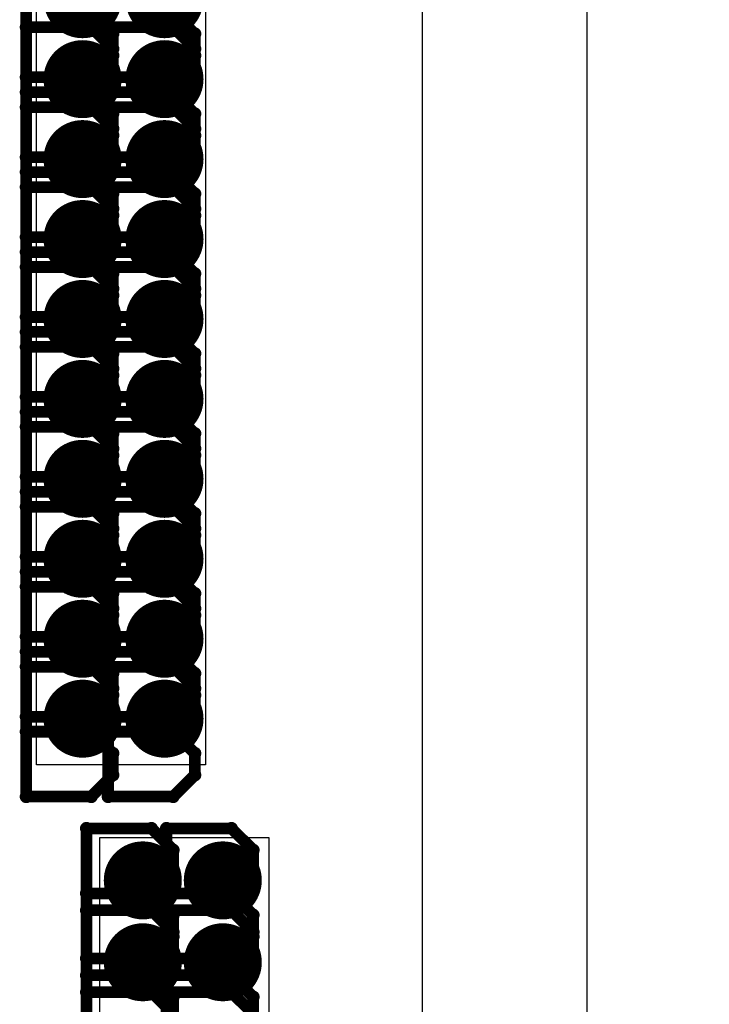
# Model space of a CAD drawing. Extents: x -1.3 to 9.2, y -4.6 to 3.5.
# Tile 30 of 215: x 0.555 to 0.731, y 1.028 to 1.281. Entities that reach past the tile are written whole.
import ezdxf

# ---------------------------------------------------------------- set-up
doc = ezdxf.new("R2010")
doc.units = 0
doc.layers.get('0').update_dxf_attribs({"linetype": 'CONTINUOUS'})
for name, color, linetype in [('acc-ni-360-23-a_copper_signal_bot', 5, 'CONTINUOUS'), ('acc-ni-360-23-a_copper_signal_top', 1, 'CONTINUOUS'), ('acc-ni-360-23-a_drawing_1', 1, 'CONTINUOUS'), ('acc-ni-360-23-a_drillmap_1', 1, 'CONTINUOUS'), ('acc-ni-360-23-a_pth_drill', 1, 'CONTINUOUS')]:
    doc.layers.add(name, color=color, linetype=linetype)

# ---------------------------------------------------------------- blocks, each defined once
blk = doc.blocks.new('D21')
at = {"const_width": 0.01}
blk.add_lwpolyline([(-0.005, 0, 1), (0.005, 0, 1)], format="xyb", close=True, dxfattribs=at)
blk = doc.blocks.new('D46')
at = {"const_width": 0.005}
blk.add_lwpolyline([(-0.0025, 0, 1), (0.0025, 0, 1)], format="xyb", close=True, dxfattribs=at)
blk = doc.blocks.new('D50')
at = {"const_width": 0.001667}
blk.add_lwpolyline([(-0.000833, 0, 1), (0.000833, 0, 1)], format="xyb", close=True, dxfattribs=at)
blk = doc.blocks.new('D25')
at = {"const_width": 0.0025}
blk.add_lwpolyline([(-0.00125, 0, 1), (0.00125, 0, 1)], format="xyb", close=True, dxfattribs=at)

msp = doc.modelspace()

# ---------------------------------------------------------------- linework, layer by layer
at = {"layer": 'acc-ni-360-23-a_copper_signal_top', "color": 1}
for points in [[(0.7, 1.762233), (0.7, 0.942827), (0.942523, 0.942827), (0.967799, 0.917551), (0.967799, 0.703851), (0.925673, 0.703851), (0.925673, 0.900701), (0.682449, 0.900701), (0.657874, 0.925276), (0.657874, 1.762233), (0.657874, 1.817351), (0.7, 1.817351), (0.7, 1.762233)], [(0.602248, 1.089678), (0.558941, 1.089678), (0.558941, 1.584), (0.602248, 1.584), (0.602248, 1.089678)], [(0.618504, 0.861331), (0.849, 0.861331), (0.849, 0.818024), (0.575197, 0.818024), (0.575197, 1.071), (0.618504, 1.071), (0.618504, 0.861331)]]:
    msp.add_lwpolyline(points, dxfattribs=at)
at = {"layer": 'acc-ni-360-23-a_drawing_1', "color": 1, "const_width": 0.003}
for points in [[(0.556311, 1.299316), (0.556311, 1.265994)], [(0.577311, 1.299316), (0.577311, 1.265994)], [(0.578526, 1.277102), (0.572972, 1.282655)], [(0.599526, 1.277101), (0.593972, 1.282655)], [(0.556311, 1.278816), (0.556311, 1.245494)], [(0.572972, 1.278816), (0.556311, 1.278816)], [(0.578526, 1.273263), (0.572972, 1.278816)], [(0.577311, 1.278816), (0.577311, 1.245494)], [(0.593972, 1.278816), (0.577311, 1.278816)], [(0.599526, 1.273263), (0.593972, 1.278816)], [(0.578526, 1.271548), (0.578526, 1.277102)], [(0.599526, 1.271548), (0.599526, 1.277101)], [(0.572972, 1.265994), (0.578526, 1.271548)], [(0.578526, 1.267709), (0.578526, 1.273263)], [(0.593972, 1.265994), (0.599526, 1.271548)], [(0.599526, 1.267709), (0.599526, 1.273263)], [(0.572972, 1.262155), (0.578526, 1.267709)], [(0.593972, 1.262155), (0.599526, 1.267709)], [(0.556311, 1.265994), (0.572972, 1.265994)], [(0.577311, 1.265994), (0.593972, 1.265994)], [(0.572972, 1.262155), (0.556311, 1.262155)], [(0.556311, 1.262155), (0.572972, 1.262155)], [(0.578526, 1.256602), (0.572972, 1.262155)], [(0.593972, 1.262155), (0.577311, 1.262155)], [(0.577311, 1.262155), (0.593972, 1.262155)], [(0.599526, 1.256601), (0.593972, 1.262155)], [(0.556311, 1.258316), (0.556311, 1.224994)], [(0.572972, 1.258316), (0.556311, 1.258316)], [(0.578526, 1.252763), (0.572972, 1.258316)], [(0.577311, 1.258316), (0.577311, 1.224994)], [(0.593972, 1.258316), (0.577311, 1.258316)], [(0.578526, 1.251048), (0.578526, 1.256602)], [(0.599526, 1.252763), (0.593972, 1.258316)], [(0.599526, 1.251048), (0.599526, 1.256601)], [(0.572972, 1.245494), (0.578526, 1.251048)], [(0.578526, 1.247209), (0.578526, 1.252763)], [(0.593972, 1.245494), (0.599526, 1.251048)], [(0.599526, 1.247209), (0.599526, 1.252763)], [(0.572972, 1.241655), (0.578526, 1.247209)], [(0.593972, 1.241655), (0.599526, 1.247209)], [(0.556311, 1.245494), (0.572972, 1.245494)], [(0.577311, 1.245494), (0.593972, 1.245494)], [(0.572972, 1.241655), (0.556311, 1.241655)], [(0.556311, 1.241655), (0.572972, 1.241655)], [(0.578526, 1.236102), (0.572972, 1.241655)], [(0.593972, 1.241655), (0.577311, 1.241655)], [(0.577311, 1.241655), (0.593972, 1.241655)], [(0.599526, 1.236101), (0.593972, 1.241655)], [(0.556311, 1.237816), (0.556311, 1.204494)], [(0.572972, 1.237816), (0.556311, 1.237816)], [(0.578526, 1.232263), (0.572972, 1.237816)], [(0.577311, 1.237816), (0.577311, 1.204494)], [(0.593972, 1.237816), (0.577311, 1.237816)], [(0.578526, 1.230548), (0.578526, 1.236102)], [(0.599526, 1.232263), (0.593972, 1.237816)], [(0.599526, 1.230548), (0.599526, 1.236101)], [(0.578526, 1.226709), (0.578526, 1.232263)], [(0.599526, 1.226709), (0.599526, 1.232263)], [(0.572972, 1.224994), (0.578526, 1.230548)], [(0.593972, 1.224994), (0.599526, 1.230548)], [(0.572972, 1.221155), (0.578526, 1.226709)], [(0.593972, 1.221155), (0.599526, 1.226709)], [(0.556311, 1.224994), (0.572972, 1.224994)], [(0.577311, 1.224994), (0.593972, 1.224994)], [(0.572972, 1.221155), (0.556311, 1.221155)], [(0.556311, 1.221155), (0.572972, 1.221155)], [(0.578526, 1.215602), (0.572972, 1.221155)], [(0.593972, 1.221155), (0.577311, 1.221155)], [(0.577311, 1.221155), (0.593972, 1.221155)], [(0.599526, 1.215601), (0.593972, 1.221155)], [(0.556311, 1.217316), (0.556311, 1.183994)], [(0.572972, 1.217316), (0.556311, 1.217316)], [(0.578526, 1.211763), (0.572972, 1.217316)], [(0.577311, 1.217316), (0.577311, 1.183994)], [(0.593972, 1.217316), (0.577311, 1.217316)], [(0.578526, 1.210048), (0.578526, 1.215602)], [(0.599526, 1.211763), (0.593972, 1.217316)], [(0.599526, 1.210048), (0.599526, 1.215601)], [(0.578526, 1.206209), (0.578526, 1.211763)], [(0.599526, 1.206209), (0.599526, 1.211763)], [(0.572972, 1.204494), (0.578526, 1.210048)], [(0.593972, 1.204494), (0.599526, 1.210048)], [(0.572972, 1.200655), (0.578526, 1.206209)], [(0.593972, 1.200655), (0.599526, 1.206209)], [(0.556311, 1.204494), (0.572972, 1.204494)], [(0.577311, 1.204494), (0.593972, 1.204494)], [(0.572972, 1.200655), (0.556311, 1.200655)], [(0.556311, 1.200655), (0.572972, 1.200655)], [(0.578526, 1.195102), (0.572972, 1.200655)], [(0.593972, 1.200655), (0.577311, 1.200655)], [(0.577311, 1.200655), (0.593972, 1.200655)], [(0.599526, 1.195101), (0.593972, 1.200655)], [(0.556311, 1.196816), (0.556311, 1.163494)], [(0.572972, 1.196816), (0.556311, 1.196816)], [(0.578526, 1.191263), (0.572972, 1.196816)], [(0.577311, 1.196816), (0.577311, 1.163494)], [(0.593972, 1.196816), (0.577311, 1.196816)], [(0.599526, 1.191263), (0.593972, 1.196816)], [(0.578526, 1.189548), (0.578526, 1.195102)], [(0.599526, 1.189548), (0.599526, 1.195101)], [(0.578526, 1.185709), (0.578526, 1.191263)], [(0.599526, 1.185709), (0.599526, 1.191263)], [(0.572972, 1.183994), (0.578526, 1.189548)], [(0.593972, 1.183994), (0.599526, 1.189548)], [(0.572972, 1.180155), (0.578526, 1.185709)], [(0.593972, 1.180155), (0.599526, 1.185709)], [(0.556311, 1.183994), (0.572972, 1.183994)], [(0.577311, 1.183994), (0.593972, 1.183994)], [(0.572972, 1.180155), (0.556311, 1.180155)], [(0.556311, 1.180155), (0.572972, 1.180155)], [(0.578526, 1.174602), (0.572972, 1.180155)], [(0.593972, 1.180155), (0.577311, 1.180155)], [(0.577311, 1.180155), (0.593972, 1.180155)], [(0.599526, 1.174601), (0.593972, 1.180155)], [(0.556311, 1.176316), (0.556311, 1.142994)], [(0.572972, 1.176316), (0.556311, 1.176316)], [(0.578526, 1.170763), (0.572972, 1.176316)], [(0.577311, 1.176316), (0.577311, 1.142994)], [(0.593972, 1.176316), (0.577311, 1.176316)], [(0.599526, 1.170763), (0.593972, 1.176316)], [(0.578526, 1.169048), (0.578526, 1.174602)], [(0.599526, 1.169048), (0.599526, 1.174601)], [(0.578526, 1.165209), (0.578526, 1.170763)], [(0.599526, 1.165209), (0.599526, 1.170763)], [(0.572972, 1.163494), (0.578526, 1.169048)], [(0.593972, 1.163494), (0.599526, 1.169048)], [(0.572972, 1.159655), (0.578526, 1.165209)], [(0.593972, 1.159655), (0.599526, 1.165209)], [(0.556311, 1.163494), (0.572972, 1.163494)], [(0.577311, 1.163494), (0.593972, 1.163494)], [(0.572972, 1.159655), (0.556311, 1.159655)], [(0.556311, 1.159655), (0.572972, 1.159655)], [(0.578526, 1.154102), (0.572972, 1.159655)], [(0.593972, 1.159655), (0.577311, 1.159655)], [(0.577311, 1.159655), (0.593972, 1.159655)], [(0.599526, 1.154101), (0.593972, 1.159655)], [(0.556311, 1.155816), (0.556311, 1.122494)], [(0.572972, 1.155816), (0.556311, 1.155816)], [(0.578526, 1.150263), (0.572972, 1.155816)], [(0.577311, 1.155816), (0.577311, 1.122494)], [(0.593972, 1.155816), (0.577311, 1.155816)], [(0.599526, 1.150263), (0.593972, 1.155816)], [(0.578526, 1.148548), (0.578526, 1.154102)], [(0.599526, 1.148548), (0.599526, 1.154101)], [(0.578526, 1.144709), (0.578526, 1.150263)], [(0.599526, 1.144709), (0.599526, 1.150263)], [(0.572972, 1.142994), (0.578526, 1.148548)], [(0.593972, 1.142994), (0.599526, 1.148548)], [(0.556311, 1.142994), (0.572972, 1.142994)], [(0.572972, 1.139155), (0.578526, 1.144709)], [(0.577311, 1.142994), (0.593972, 1.142994)], [(0.593972, 1.139155), (0.599526, 1.144709)], [(0.572972, 1.139155), (0.556311, 1.139155)], [(0.556311, 1.139155), (0.572972, 1.139155)], [(0.578526, 1.133602), (0.572972, 1.139155)], [(0.593972, 1.139155), (0.577311, 1.139155)], [(0.577311, 1.139155), (0.593972, 1.139155)], [(0.599526, 1.133601), (0.593972, 1.139155)], [(0.556311, 1.135316), (0.556311, 1.101994)], [(0.572972, 1.135316), (0.556311, 1.135316)], [(0.578526, 1.129763), (0.572972, 1.135316)], [(0.577311, 1.135316), (0.577311, 1.101994)], [(0.593972, 1.135316), (0.577311, 1.135316)], [(0.599526, 1.129763), (0.593972, 1.135316)], [(0.578526, 1.128048), (0.578526, 1.133602)], [(0.599526, 1.128048), (0.599526, 1.133601)], [(0.578526, 1.124209), (0.578526, 1.129763)], [(0.599526, 1.124209), (0.599526, 1.129763)], [(0.572972, 1.122494), (0.578526, 1.128048)], [(0.593972, 1.122494), (0.599526, 1.128048)], [(0.556311, 1.122494), (0.572972, 1.122494)], [(0.572972, 1.118655), (0.578526, 1.124209)], [(0.577311, 1.122494), (0.593972, 1.122494)], [(0.593972, 1.118655), (0.599526, 1.124209)], [(0.572972, 1.118655), (0.556311, 1.118655)], [(0.556311, 1.118655), (0.572972, 1.118655)], [(0.578526, 1.113102), (0.572972, 1.118655)], [(0.593972, 1.118655), (0.577311, 1.118655)], [(0.577311, 1.118655), (0.593972, 1.118655)], [(0.599526, 1.113102), (0.593972, 1.118655)], [(0.556311, 1.114816), (0.556311, 1.081494)], [(0.572972, 1.114816), (0.556311, 1.114816)], [(0.578526, 1.109263), (0.572972, 1.114816)], [(0.577311, 1.114816), (0.577311, 1.081494)], [(0.593972, 1.114816), (0.577311, 1.114816)], [(0.599526, 1.109263), (0.593972, 1.114816)], [(0.578526, 1.107548), (0.578526, 1.113102)], [(0.599526, 1.107548), (0.599526, 1.113102)], [(0.572972, 1.101994), (0.578526, 1.107548)], [(0.578526, 1.103709), (0.578526, 1.109263)], [(0.593972, 1.101994), (0.599526, 1.107548)], [(0.599526, 1.103709), (0.599526, 1.109263)], [(0.556311, 1.101994), (0.572972, 1.101994)], [(0.572972, 1.098155), (0.578526, 1.103709)], [(0.577311, 1.101994), (0.593972, 1.101994)], [(0.593972, 1.098155), (0.599526, 1.103709)], [(0.572972, 1.098155), (0.556311, 1.098155)], [(0.556311, 1.098155), (0.572972, 1.098155)], [(0.578526, 1.092602), (0.572972, 1.098155)], [(0.593972, 1.098155), (0.577311, 1.098155)], [(0.577311, 1.098155), (0.593972, 1.098155)], [(0.599526, 1.092602), (0.593972, 1.098155)], [(0.578526, 1.087048), (0.578526, 1.092602)], [(0.599526, 1.087048), (0.599526, 1.092602)], [(0.572972, 1.081494), (0.578526, 1.087048)], [(0.593972, 1.081494), (0.599526, 1.087048)], [(0.556311, 1.081494), (0.572972, 1.081494)], [(0.577311, 1.081494), (0.593972, 1.081494)], [(0.571752, 1.073347), (0.571752, 1.040025)], [(0.588413, 1.073347), (0.571752, 1.073347)], [(0.593967, 1.067794), (0.588413, 1.073347)], [(0.592252, 1.073347), (0.592252, 1.040025)], [(0.608913, 1.073347), (0.592252, 1.073347)], [(0.614467, 1.067793), (0.608913, 1.073347)], [(0.593967, 1.06224), (0.593967, 1.067794)], [(0.614467, 1.06224), (0.614467, 1.067793)], [(0.588413, 1.056686), (0.593967, 1.06224)], [(0.608913, 1.056686), (0.614467, 1.06224)], [(0.588413, 1.056686), (0.571752, 1.056686)], [(0.571752, 1.056686), (0.588413, 1.056686)], [(0.593967, 1.051132), (0.588413, 1.056686)], [(0.608913, 1.056686), (0.592252, 1.056686)], [(0.592252, 1.056686), (0.608913, 1.056686)], [(0.614467, 1.051132), (0.608913, 1.056686)], [(0.571752, 1.052347), (0.571752, 1.019025)], [(0.588413, 1.052347), (0.571752, 1.052347)], [(0.593967, 1.046793), (0.588413, 1.052347)], [(0.592252, 1.052347), (0.592252, 1.019025)], [(0.608913, 1.052347), (0.592252, 1.052347)], [(0.614467, 1.046793), (0.608913, 1.052347)], [(0.593967, 1.045579), (0.593967, 1.051132)], [(0.614467, 1.045579), (0.614467, 1.051132)], [(0.593967, 1.04124), (0.593967, 1.046793)], [(0.614467, 1.04124), (0.614467, 1.046793)], [(0.588413, 1.040025), (0.593967, 1.045579)], [(0.608913, 1.040025), (0.614467, 1.045579)], [(0.571752, 1.040025), (0.588413, 1.040025)], [(0.588413, 1.035686), (0.593967, 1.04124)], [(0.592252, 1.040025), (0.608913, 1.040025)], [(0.608913, 1.035686), (0.614467, 1.04124)], [(0.588413, 1.035686), (0.571752, 1.035686)], [(0.571752, 1.035686), (0.588413, 1.035686)], [(0.593967, 1.030132), (0.588413, 1.035686)], [(0.608913, 1.035686), (0.592252, 1.035686)], [(0.592252, 1.035686), (0.608913, 1.035686)], [(0.614467, 1.030132), (0.608913, 1.035686)], [(0.571752, 1.031347), (0.571752, 0.998025)], [(0.588413, 1.031347), (0.571752, 1.031347)], [(0.593967, 1.025793), (0.588413, 1.031347)], [(0.592252, 1.031347), (0.592252, 0.998025)], [(0.608913, 1.031347), (0.592252, 1.031347)], [(0.614467, 1.025793), (0.608913, 1.031347)], [(0.593967, 1.024579), (0.593967, 1.030132)], [(0.614467, 1.024578), (0.614467, 1.030132)]]:
    msp.add_lwpolyline(points, dxfattribs=at)
at = {"layer": 'acc-ni-360-23-a_drillmap_1', "color": 1, "const_width": 0.005}
for points in [[(0.570752, 1.280988), (0.570752, 1.290988)], [(0.591752, 1.280988), (0.591752, 1.290988)], [(0.570752, 1.260488), (0.570752, 1.270488)], [(0.591752, 1.260488), (0.591752, 1.270488)], [(0.565752, 1.265488), (0.575752, 1.265488)], [(0.586752, 1.265488), (0.596752, 1.265488)], [(0.570752, 1.239988), (0.570752, 1.249988)], [(0.591752, 1.239988), (0.591752, 1.249988)], [(0.565752, 1.244988), (0.575752, 1.244988)], [(0.586752, 1.244988), (0.596752, 1.244988)], [(0.570752, 1.219488), (0.570752, 1.229488)], [(0.591752, 1.219488), (0.591752, 1.229488)], [(0.565752, 1.224488), (0.575752, 1.224488)], [(0.586752, 1.224488), (0.596752, 1.224488)], [(0.570752, 1.198988), (0.570752, 1.208988)], [(0.591752, 1.198988), (0.591752, 1.208988)], [(0.565752, 1.203988), (0.575752, 1.203988)], [(0.586752, 1.203988), (0.596752, 1.203988)], [(0.570752, 1.178488), (0.570752, 1.188488)], [(0.591752, 1.178488), (0.591752, 1.188488)], [(0.565752, 1.183488), (0.575752, 1.183488)], [(0.586752, 1.183488), (0.596752, 1.183488)], [(0.570752, 1.157988), (0.570752, 1.167988)], [(0.591752, 1.157988), (0.591752, 1.167988)], [(0.565752, 1.162988), (0.575752, 1.162988)], [(0.586752, 1.162988), (0.596752, 1.162988)], [(0.570752, 1.137488), (0.570752, 1.147488)], [(0.591752, 1.137488), (0.591752, 1.147488)], [(0.565752, 1.142488), (0.575752, 1.142488)], [(0.586752, 1.142488), (0.596752, 1.142488)], [(0.570752, 1.116988), (0.570752, 1.126988)], [(0.591752, 1.116988), (0.591752, 1.126988)], [(0.565752, 1.121988), (0.575752, 1.121988)], [(0.586752, 1.121988), (0.596752, 1.121988)], [(0.570752, 1.096488), (0.570752, 1.106488)], [(0.591752, 1.096488), (0.591752, 1.106488)], [(0.565752, 1.101488), (0.575752, 1.101488)], [(0.586752, 1.101488), (0.596752, 1.101488)], [(0.586193, 1.055019), (0.586193, 1.065019)], [(0.606693, 1.055019), (0.606693, 1.065019)], [(0.581193, 1.060019), (0.591193, 1.060019)], [(0.601693, 1.060019), (0.611693, 1.060019)], [(0.586193, 1.034019), (0.586193, 1.044019)], [(0.606693, 1.034019), (0.606693, 1.044019)], [(0.581193, 1.039019), (0.591193, 1.039019)], [(0.601693, 1.039019), (0.611693, 1.039019)]]:
    msp.add_lwpolyline(points, dxfattribs=at)

# ---------------------------------------------------------------- block references
at = {"layer": 'acc-ni-360-23-a_copper_signal_bot'}
for p in [(0.570752, 1.285988), (0.591752, 1.285988), (0.570752, 1.265488), (0.591752, 1.265488), (0.570752, 1.244988), (0.591752, 1.244988), (0.570752, 1.224488), (0.591752, 1.224488), (0.570752, 1.203988), (0.591752, 1.203988), (0.570752, 1.183488), (0.591752, 1.183488), (0.570752, 1.162988), (0.591752, 1.162988), (0.570752, 1.142488), (0.591752, 1.142488), (0.570752, 1.121988), (0.591752, 1.121988), (0.570752, 1.101488), (0.591752, 1.101488), (0.586193, 1.060019), (0.606693, 1.060019), (0.586193, 1.039019), (0.606693, 1.039019)]:
    msp.add_blockref('D21', p, dxfattribs=at)
at = {"layer": 'acc-ni-360-23-a_copper_signal_top'}
for p in [(0.570752, 1.285988), (0.591752, 1.285988), (0.570752, 1.265488), (0.591752, 1.265488), (0.570752, 1.244988), (0.591752, 1.244988), (0.570752, 1.224488), (0.591752, 1.224488), (0.570752, 1.203988), (0.591752, 1.203988), (0.570752, 1.183488), (0.591752, 1.183488), (0.570752, 1.162988), (0.591752, 1.162988), (0.570752, 1.142488), (0.591752, 1.142488), (0.570752, 1.121988), (0.591752, 1.121988), (0.570752, 1.101488), (0.591752, 1.101488), (0.586193, 1.060019), (0.606693, 1.060019), (0.586193, 1.039019), (0.606693, 1.039019)]:
    msp.add_blockref('D21', p, dxfattribs=at)
at = {"layer": 'acc-ni-360-23-a_drawing_1'}
for p in [(0.556311, 1.278816), (0.556311, 1.278816), (0.572972, 1.278816), (0.577311, 1.278816), (0.577311, 1.278816), (0.593972, 1.278816), (0.578526, 1.277102), (0.599526, 1.277101), (0.578526, 1.273263), (0.578526, 1.271548), (0.599526, 1.273263), (0.599526, 1.271548), (0.556311, 1.265994), (0.572972, 1.265994), (0.577311, 1.265994), (0.578526, 1.267709), (0.593972, 1.265994), (0.599526, 1.267709), (0.556311, 1.262155), (0.572972, 1.262155), (0.572972, 1.262155), (0.577311, 1.262155), (0.593972, 1.262155), (0.593972, 1.262155), (0.556311, 1.258316), (0.556311, 1.258316), (0.572972, 1.258316), (0.577311, 1.258316), (0.577311, 1.258316), (0.593972, 1.258316), (0.578526, 1.256602), (0.599526, 1.256601), (0.578526, 1.252763), (0.578526, 1.251048), (0.599526, 1.252763), (0.599526, 1.251048), (0.578526, 1.247209), (0.599526, 1.247209), (0.556311, 1.245494), (0.572972, 1.245494), (0.577311, 1.245494), (0.593972, 1.245494), (0.556311, 1.241655), (0.572972, 1.241655), (0.572972, 1.241655), (0.577311, 1.241655), (0.593972, 1.241655), (0.593972, 1.241655), (0.556311, 1.237816), (0.556311, 1.237816), (0.572972, 1.237816), (0.577311, 1.237816), (0.577311, 1.237816), (0.578526, 1.236102), (0.593972, 1.237816), (0.599526, 1.236101), (0.578526, 1.232263), (0.578526, 1.230548), (0.599526, 1.232263), (0.599526, 1.230548), (0.578526, 1.226709), (0.599526, 1.226709), (0.556311, 1.224994), (0.572972, 1.224994), (0.577311, 1.224994), (0.593972, 1.224994), (0.556311, 1.221155), (0.572972, 1.221155), (0.572972, 1.221155), (0.577311, 1.221155), (0.593972, 1.221155), (0.593972, 1.221155), (0.556311, 1.217316), (0.556311, 1.217316), (0.572972, 1.217316), (0.577311, 1.217316), (0.577311, 1.217316), (0.578526, 1.215602), (0.593972, 1.217316), (0.599526, 1.215601), (0.578526, 1.211763), (0.599526, 1.211763), (0.578526, 1.210048), (0.599526, 1.210048), (0.578526, 1.206209), (0.599526, 1.206209), (0.556311, 1.204494), (0.572972, 1.204494), (0.577311, 1.204494), (0.593972, 1.204494), (0.556311, 1.200655), (0.572972, 1.200655), (0.572972, 1.200655), (0.577311, 1.200655), (0.593972, 1.200655), (0.593972, 1.200655), (0.556311, 1.196816), (0.556311, 1.196816), (0.572972, 1.196816), (0.577311, 1.196816), (0.577311, 1.196816), (0.593972, 1.196816), (0.578526, 1.195102), (0.599526, 1.195101), (0.578526, 1.191263), (0.599526, 1.191263), (0.578526, 1.189548), (0.599526, 1.189548), (0.578526, 1.185709), (0.599526, 1.185709), (0.556311, 1.183994), (0.572972, 1.183994), (0.577311, 1.183994), (0.593972, 1.183994), (0.556311, 1.180155), (0.572972, 1.180155), (0.572972, 1.180155), (0.577311, 1.180155), (0.593972, 1.180155), (0.593972, 1.180155), (0.556311, 1.176316), (0.556311, 1.176316), (0.572972, 1.176316), (0.577311, 1.176316), (0.577311, 1.176316), (0.593972, 1.176316), (0.578526, 1.174602), (0.599526, 1.174601), (0.578526, 1.170763), (0.599526, 1.170763), (0.578526, 1.169048), (0.599526, 1.169048), (0.578526, 1.165209), (0.599526, 1.165209), (0.556311, 1.163494), (0.572972, 1.163494), (0.577311, 1.163494), (0.593972, 1.163494), (0.556311, 1.159655), (0.572972, 1.159655), (0.572972, 1.159655), (0.577311, 1.159655), (0.593972, 1.159655), (0.593972, 1.159655), (0.556311, 1.155816), (0.556311, 1.155816), (0.572972, 1.155816), (0.577311, 1.155816), (0.577311, 1.155816), (0.593972, 1.155816), (0.578526, 1.154102), (0.599526, 1.154101), (0.578526, 1.150263), (0.599526, 1.150263), (0.578526, 1.148548), (0.599526, 1.148548), (0.578526, 1.144709), (0.599526, 1.144709), (0.556311, 1.142994), (0.572972, 1.142994), (0.577311, 1.142994), (0.593972, 1.142994), (0.556311, 1.139155), (0.572972, 1.139155), (0.572972, 1.139155), (0.577311, 1.139155), (0.593972, 1.139155), (0.593972, 1.139155), (0.556311, 1.135316), (0.556311, 1.135316), (0.572972, 1.135316), (0.577311, 1.135316), (0.577311, 1.135316), (0.593972, 1.135316), (0.578526, 1.133602), (0.599526, 1.133601), (0.578526, 1.129763), (0.599526, 1.129763), (0.578526, 1.128048), (0.599526, 1.128048), (0.556311, 1.122494), (0.572972, 1.122494), (0.577311, 1.122494), (0.578526, 1.124209), (0.593972, 1.122494), (0.599526, 1.124209), (0.556311, 1.118655), (0.572972, 1.118655), (0.572972, 1.118655), (0.577311, 1.118655), (0.593972, 1.118655), (0.593972, 1.118655), (0.556311, 1.114816), (0.556311, 1.114816), (0.572972, 1.114816), (0.577311, 1.114816), (0.577311, 1.114816), (0.593972, 1.114816), (0.578526, 1.113102), (0.599526, 1.113102), (0.578526, 1.109263), (0.578526, 1.107548), (0.599526, 1.109263), (0.599526, 1.107548), (0.556311, 1.101994), (0.572972, 1.101994), (0.577311, 1.101994), (0.578526, 1.103709), (0.593972, 1.101994), (0.599526, 1.103709), (0.556311, 1.098155), (0.572972, 1.098155), (0.572972, 1.098155), (0.577311, 1.098155), (0.593972, 1.098155), (0.593972, 1.098155), (0.578526, 1.092602), (0.599526, 1.092602), (0.578526, 1.087048), (0.599526, 1.087048), (0.556311, 1.081494), (0.572972, 1.081494), (0.577311, 1.081494), (0.593972, 1.081494), (0.571752, 1.073347), (0.571752, 1.073347), (0.588413, 1.073347), (0.592252, 1.073347), (0.592252, 1.073347), (0.608913, 1.073347), (0.593967, 1.067794), (0.614467, 1.067793), (0.593967, 1.06224), (0.614467, 1.06224), (0.571752, 1.056686), (0.588413, 1.056686), (0.588413, 1.056686), (0.592252, 1.056686), (0.608913, 1.056686), (0.608913, 1.056686), (0.571752, 1.052347), (0.571752, 1.052347), (0.588413, 1.052347), (0.592252, 1.052347), (0.592252, 1.052347), (0.608913, 1.052347), (0.593967, 1.051132), (0.614467, 1.051132), (0.593967, 1.046793), (0.614467, 1.046793), (0.593967, 1.045579), (0.614467, 1.045579), (0.593967, 1.04124), (0.614467, 1.04124), (0.571752, 1.040025), (0.588413, 1.040025), (0.592252, 1.040025), (0.608913, 1.040025), (0.571752, 1.035686), (0.588413, 1.035686), (0.588413, 1.035686), (0.592252, 1.035686), (0.608913, 1.035686), (0.608913, 1.035686), (0.571752, 1.031347), (0.571752, 1.031347), (0.588413, 1.031347), (0.592252, 1.031347), (0.592252, 1.031347), (0.608913, 1.031347), (0.593967, 1.030132), (0.614467, 1.030132)]:
    msp.add_blockref('D50', p, dxfattribs=at)
at = {"layer": 'acc-ni-360-23-a_drillmap_1'}
for p in [(0.570752, 1.280988), (0.591752, 1.280988), (0.570752, 1.270488), (0.591752, 1.270488), (0.565752, 1.265488), (0.575752, 1.265488), (0.586752, 1.265488), (0.596752, 1.265488), (0.570752, 1.260488), (0.591752, 1.260488), (0.570752, 1.249988), (0.591752, 1.249988), (0.565752, 1.244988), (0.575752, 1.244988), (0.586752, 1.244988), (0.596752, 1.244988), (0.570752, 1.239988), (0.591752, 1.239988), (0.570752, 1.229488), (0.591752, 1.229488), (0.565752, 1.224488), (0.575752, 1.224488), (0.586752, 1.224488), (0.596752, 1.224488), (0.570752, 1.219488), (0.591752, 1.219488), (0.570752, 1.208988), (0.591752, 1.208988), (0.565752, 1.203988), (0.575752, 1.203988), (0.586752, 1.203988), (0.596752, 1.203988), (0.570752, 1.198988), (0.591752, 1.198988), (0.570752, 1.188488), (0.591752, 1.188488), (0.565752, 1.183488), (0.575752, 1.183488), (0.586752, 1.183488), (0.596752, 1.183488), (0.570752, 1.178488), (0.591752, 1.178488), (0.570752, 1.167988), (0.591752, 1.167988), (0.565752, 1.162988), (0.575752, 1.162988), (0.586752, 1.162988), (0.596752, 1.162988), (0.570752, 1.157988), (0.591752, 1.157988), (0.570752, 1.147488), (0.591752, 1.147488), (0.565752, 1.142488), (0.575752, 1.142488), (0.586752, 1.142488), (0.596752, 1.142488), (0.570752, 1.137488), (0.591752, 1.137488), (0.570752, 1.126988), (0.591752, 1.126988), (0.565752, 1.121988), (0.575752, 1.121988), (0.586752, 1.121988), (0.596752, 1.121988), (0.570752, 1.116988), (0.591752, 1.116988), (0.570752, 1.106488), (0.591752, 1.106488), (0.565752, 1.101488), (0.575752, 1.101488), (0.586752, 1.101488), (0.596752, 1.101488), (0.570752, 1.096488), (0.591752, 1.096488), (0.586193, 1.065019), (0.606693, 1.065019), (0.581193, 1.060019), (0.591193, 1.060019), (0.601693, 1.060019), (0.611693, 1.060019), (0.586193, 1.055019), (0.606693, 1.055019), (0.586193, 1.044019), (0.606693, 1.044019), (0.581193, 1.039019), (0.591193, 1.039019), (0.601693, 1.039019), (0.611693, 1.039019), (0.586193, 1.034019), (0.606693, 1.034019)]:
    msp.add_blockref('D25', p, dxfattribs=at)
at = {"layer": 'acc-ni-360-23-a_pth_drill'}
for p in [(0.570752, 1.265488), (0.591752, 1.265488), (0.570752, 1.244988), (0.591752, 1.244988), (0.570752, 1.224488), (0.591752, 1.224488), (0.570752, 1.203988), (0.591752, 1.203988), (0.570752, 1.183488), (0.591752, 1.183488), (0.570752, 1.162988), (0.591752, 1.162988), (0.570752, 1.142488), (0.591752, 1.142488), (0.570752, 1.121988), (0.591752, 1.121988), (0.570752, 1.101488), (0.591752, 1.101488), (0.586193, 1.060019), (0.606693, 1.060019), (0.586193, 1.039019), (0.606693, 1.039019)]:
    msp.add_blockref('D46', p, dxfattribs=at)

doc.saveas('drawing.dxf')
